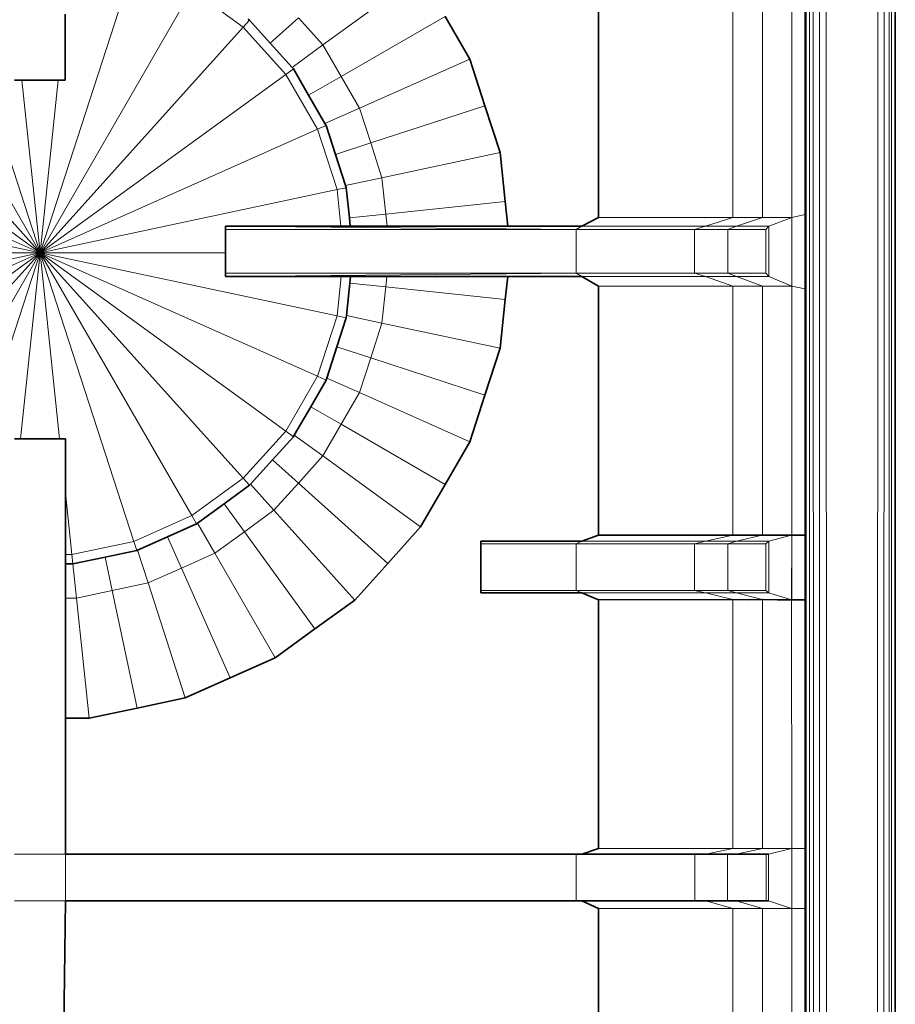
# Model space of a CAD drawing. Header units: inches. Extents: x 0 to 12.9, y 0 to 8.3.
# Tile 18 of 52: x 4.082 to 4.577, y 2.882 to 3.439. Entities that reach past the tile are written whole.
import ezdxf

# ---------------------------------------------------------------- set-up
doc = ezdxf.new("R2010")
doc.units = ezdxf.units.IN
doc.header["$MEASUREMENT"] = 0
doc.layers.add('Default', color=7, linetype='Continuous')

# ---------------------------------------------------------------- blocks, each defined once
blk = doc.blocks.new('MODEL_2')
at = {"lineweight": 0}
for p, q in [((4.56741, 3.7984), (4.56711, 1.96527)), ((4.56711, 1.96527), (4.56741, 3.7984)), ((4.57083, 1.96527), (4.57098, 3.79857)), ((4.57098, 3.79857), (4.57083, 1.96527)), ((4.57387, 1.96527), (4.5739, 3.7987)), ((4.5739, 3.7987), (4.57387, 1.96527)), ((4.57523, 1.96527), (4.57523, 3.79873)), ((4.57523, 3.79873), (4.57523, 1.96527)), ((4.57731, 3.79873), (4.57731, 1.96527)), ((4.5385, 2.27129), (4.53819, 3.76644)), ((4.53819, 3.76644), (4.5385, 2.27129)), ((4.5344, 3.75911), (4.5344, 2.27549)), ((4.5344, 2.27549), (4.5344, 3.75911)), ((4.52685, 2.28447), (4.52691, 3.75171)), ((4.52691, 3.75171), (4.52685, 2.28447)), ((4.52876, 3.75171), (4.52883, 2.28181)), ((4.52883, 2.28181), (4.52876, 3.75171)), ((4.5309, 3.75364), (4.53099, 2.2792)), ((4.53099, 2.2792), (4.5309, 3.75364)), ((4.04039, 3.47054), (4.09347, 3.30719)), ((4.09347, 3.30719), (4.04039, 3.47054)), ((4.14654, 3.47054), (4.09347, 3.30719)), ((4.09347, 3.30719), (4.14654, 3.47054)), ((4.40946, 3.47066), (4.40946, 3.32721)), ((4.40946, 3.32721), (4.40946, 3.47066)), ((4.48542, 3.32721), (4.48542, 3.47066)), ((4.48542, 3.47066), (4.48542, 3.32721)), ((4.5021, 3.32721), (4.5021, 3.47066)), ((4.5021, 3.47066), (4.5021, 3.32721)), ((4.51878, 3.32721), (4.51878, 3.47066)), ((4.51878, 3.47066), (4.51878, 3.32721)), ((4.52627, 3.32879), (4.52627, 3.47066)), ((4.52627, 3.47066), (4.52627, 3.32879)), ((4.25343, 3.42478), (4.30873, 3.46497)), ((4.30873, 3.46497), (4.25343, 3.42478)), ((4.0076, 3.45593), (4.09347, 3.30719)), ((4.09347, 3.30719), (4.0076, 3.45593)), ((4.17934, 3.45593), (4.09347, 3.30719)), ((4.09347, 3.30719), (4.17934, 3.45593)), ((4.17934, 3.45593), (4.20839, 3.43483)), ((4.20839, 3.43483), (4.17934, 3.45593)), ((4.10767, 3.44228), (4.10767, 3.40485)), ((4.10767, 3.40485), (4.10767, 3.44228)), ((4.21197, 3.43879), (4.20839, 3.43483)), ((4.20839, 3.43483), (4.21197, 3.43879)), ((4.21197, 3.43879), (4.2112, 3.43935)), ((4.2112, 3.43935), (4.21197, 3.43879)), ((4.22366, 3.4258), (4.21197, 3.43879)), ((4.21197, 3.43879), (4.22366, 3.4258)), ((4.2396, 3.44015), (4.22366, 3.4258)), ((4.22366, 3.4258), (4.2396, 3.44015)), ((4.2396, 3.44015), (4.25343, 3.42478)), ((4.25343, 3.42478), (4.2396, 3.44015)), ((4.26377, 3.40687), (4.32264, 3.44087)), ((4.32264, 3.44087), (4.26377, 3.40687)), ((4.33656, 3.41677), (4.32264, 3.44087)), ((4.32264, 3.44087), (4.33656, 3.41677)), ((3.97855, 3.43483), (4.09347, 3.30719)), ((4.09347, 3.30719), (3.97855, 3.43483)), ((4.20839, 3.43483), (4.09347, 3.30719)), ((4.09347, 3.30719), (4.20839, 3.43483)), ((4.20839, 3.43483), (4.23242, 3.40814)), ((4.23242, 3.40814), (4.20839, 3.43483)), ((4.23599, 3.41211), (4.22366, 3.4258)), ((4.22366, 3.4258), (4.23599, 3.41211)), ((4.25343, 3.42478), (4.23599, 3.41211)), ((4.23599, 3.41211), (4.25343, 3.42478)), ((4.25343, 3.42478), (4.26377, 3.40687)), ((4.26377, 3.40687), (4.25343, 3.42478)), ((4.27411, 3.38896), (4.33656, 3.41677)), ((4.33656, 3.41677), (4.27411, 3.38896)), ((4.34516, 3.39031), (4.33656, 3.41677)), ((4.33656, 3.41677), (4.34516, 3.39031)), ((4.23674, 3.41128), (4.23242, 3.40814)), ((4.23242, 3.40814), (4.23674, 3.41128)), ((4.23674, 3.41128), (4.23599, 3.41211)), ((4.23599, 3.41211), (4.23674, 3.41128)), ((4.2454, 3.39627), (4.23674, 3.41128)), ((4.23674, 3.41128), (4.2454, 3.39627)), ((3.95452, 3.40814), (4.09347, 3.30719)), ((4.09347, 3.30719), (3.95452, 3.40814)), ((4.08321, 3.40485), (4.07896, 3.40485)), ((4.07896, 3.40485), (4.08321, 3.40485)), ((4.10374, 3.40485), (4.08321, 3.40485)), ((4.08321, 3.40485), (4.09347, 3.30719)), ((4.09347, 3.30719), (4.08321, 3.40485)), ((4.08321, 3.40485), (4.10374, 3.40485)), ((4.23242, 3.40814), (4.09347, 3.30719)), ((4.09347, 3.30719), (4.23242, 3.40814)), ((4.10374, 3.40485), (4.09347, 3.30719)), ((4.09347, 3.30719), (4.10374, 3.40485)), ((4.10767, 3.40485), (4.10374, 3.40485)), ((4.10374, 3.40485), (4.10767, 3.40485)), ((4.23242, 3.40814), (4.25037, 3.37705)), ((4.25037, 3.37705), (4.23242, 3.40814)), ((4.26377, 3.40687), (4.2454, 3.39627)), ((4.2454, 3.39627), (4.26377, 3.40687)), ((4.26377, 3.40687), (4.27411, 3.38896)), ((4.27411, 3.38896), (4.26377, 3.40687)), ((4.25463, 3.38029), (4.2454, 3.39627)), ((4.2454, 3.39627), (4.25463, 3.38029)), ((4.27411, 3.38896), (4.25463, 3.38029)), ((4.25463, 3.38029), (4.27411, 3.38896)), ((4.27411, 3.38896), (4.2805, 3.3693)), ((4.2805, 3.3693), (4.27411, 3.38896)), ((4.2805, 3.3693), (4.34516, 3.39031)), ((4.34516, 3.39031), (4.2805, 3.3693)), ((4.35376, 3.36384), (4.34516, 3.39031)), ((4.34516, 3.39031), (4.35376, 3.36384)), ((3.93657, 3.37705), (4.09347, 3.30719)), ((4.09347, 3.30719), (3.93657, 3.37705)), ((4.25037, 3.37705), (4.09347, 3.30719)), ((4.09347, 3.30719), (4.25037, 3.37705)), ((4.25525, 3.37922), (4.25037, 3.37705)), ((4.25037, 3.37705), (4.25525, 3.37922)), ((4.25037, 3.37705), (4.26147, 3.3429)), ((4.26147, 3.3429), (4.25037, 3.37705)), ((4.25525, 3.37922), (4.25463, 3.38029)), ((4.25463, 3.38029), (4.25525, 3.37922)), ((4.26057, 3.36283), (4.25525, 3.37922)), ((4.25525, 3.37922), (4.26057, 3.36283)), ((4.2805, 3.3693), (4.26057, 3.36283)), ((4.26057, 3.36283), (4.2805, 3.3693)), ((4.2805, 3.3693), (4.28689, 3.34963)), ((4.28689, 3.34963), (4.2805, 3.3693)), ((4.26628, 3.34525), (4.26057, 3.36283)), ((4.26057, 3.36283), (4.26628, 3.34525)), ((4.28689, 3.34963), (4.35376, 3.36384)), ((4.35376, 3.36384), (4.28689, 3.34963)), ((4.35667, 3.33617), (4.35376, 3.36384)), ((4.35376, 3.36384), (4.35667, 3.33617)), ((4.28689, 3.34963), (4.26628, 3.34525)), ((4.26628, 3.34525), (4.28689, 3.34963)), ((4.28689, 3.34963), (4.28905, 3.32907)), ((4.28905, 3.32907), (4.28689, 3.34963)), ((3.92548, 3.3429), (4.09347, 3.30719)), ((4.09347, 3.30719), (3.92548, 3.3429)), ((4.09347, 3.30719), (4.26147, 3.3429)), ((4.26147, 3.3429), (4.09347, 3.30719)), ((4.26669, 3.34401), (4.26147, 3.3429)), ((4.26147, 3.3429), (4.26669, 3.34401)), ((4.26147, 3.3429), (4.26364, 3.32222)), ((4.26364, 3.32222), (4.26147, 3.3429)), ((4.26669, 3.34401), (4.26628, 3.34525)), ((4.26628, 3.34525), (4.26669, 3.34401)), ((4.26849, 3.32691), (4.26669, 3.34401)), ((4.26669, 3.34401), (4.26849, 3.32691)), ((4.28905, 3.32907), (4.35667, 3.33617)), ((4.35667, 3.33617), (4.28905, 3.32907)), ((4.35813, 3.32222), (4.35667, 3.33617)), ((4.35667, 3.33617), (4.35813, 3.32222)), ((4.28905, 3.32907), (4.26849, 3.32691)), ((4.26849, 3.32691), (4.28905, 3.32907)), ((4.26898, 3.32222), (4.26849, 3.32691)), ((4.26849, 3.32691), (4.26898, 3.32222)), ((4.28905, 3.32907), (4.28977, 3.32222)), ((4.28977, 3.32222), (4.28905, 3.32907)), ((4.40946, 3.32721), (4.40001, 3.32222)), ((4.40001, 3.32222), (4.40946, 3.32721)), ((4.40946, 3.32721), (4.48542, 3.32721)), ((4.48542, 3.32721), (4.40946, 3.32721)), ((4.47001, 3.32222), (4.48542, 3.32721)), ((4.48542, 3.32721), (4.47001, 3.32222)), ((4.48542, 3.32721), (4.5021, 3.32721)), ((4.5021, 3.32721), (4.48542, 3.32721)), ((4.48738, 3.32222), (4.5021, 3.32721)), ((4.5021, 3.32721), (4.48738, 3.32222)), ((4.51878, 3.32721), (4.5021, 3.32721)), ((4.5021, 3.32721), (4.51878, 3.32721)), ((4.51878, 3.32721), (4.50566, 3.32222)), ((4.50566, 3.32222), (4.51878, 3.32721)), ((4.52627, 3.32879), (4.51878, 3.32721)), ((4.51878, 3.32721), (4.52627, 3.32879)), ((4.51878, 3.28834), (4.51878, 3.32721)), ((4.51878, 3.32721), (4.51878, 3.28834)), ((4.52627, 3.28679), (4.52627, 3.32879)), ((4.52627, 3.32879), (4.52627, 3.28679)), ((4.39666, 3.32029), (4.19834, 3.32222)), ((4.19834, 3.32222), (4.26364, 3.32222)), ((4.26364, 3.32222), (4.19834, 3.32222)), ((4.19834, 3.32222), (4.19834, 3.32029)), ((4.19834, 3.32029), (4.19834, 3.32222)), ((4.19834, 3.32222), (4.39666, 3.32029)), ((4.26364, 3.32222), (4.26898, 3.32222)), ((4.26898, 3.32222), (4.26364, 3.32222)), ((4.28977, 3.32222), (4.26898, 3.32222)), ((4.26898, 3.32222), (4.28977, 3.32222)), ((4.35813, 3.32222), (4.28977, 3.32222)), ((4.28977, 3.32222), (4.35813, 3.32222)), ((4.40001, 3.32222), (4.35813, 3.32222)), ((4.35813, 3.32222), (4.40001, 3.32222)), ((4.39666, 3.32029), (4.40001, 3.32222)), ((4.40001, 3.32222), (4.39666, 3.32029)), ((4.40001, 3.32222), (4.47001, 3.32222)), ((4.47001, 3.32222), (4.40001, 3.32222)), ((4.46368, 3.32029), (4.47001, 3.32222)), ((4.47001, 3.32222), (4.46368, 3.32029)), ((4.48738, 3.32222), (4.47001, 3.32222)), ((4.47001, 3.32222), (4.48738, 3.32222)), ((4.48738, 3.32222), (4.4825, 3.32029)), ((4.4825, 3.32029), (4.48738, 3.32222)), ((4.50566, 3.32222), (4.48738, 3.32222)), ((4.48738, 3.32222), (4.50566, 3.32222)), ((4.50566, 3.32222), (4.50404, 3.32029)), ((4.50404, 3.32029), (4.50566, 3.32222)), ((4.50566, 3.29371), (4.50566, 3.32222)), ((4.50566, 3.32222), (4.50566, 3.29371)), ((4.19834, 3.32029), (4.19834, 3.30719)), ((4.39666, 3.32029), (4.19834, 3.32029)), ((4.19834, 3.32029), (4.39666, 3.32029)), ((4.19834, 3.30719), (4.19834, 3.32029)), ((4.46368, 3.32029), (4.39666, 3.32029)), ((4.39666, 3.32029), (4.39666, 3.29566)), ((4.39666, 3.29566), (4.39666, 3.32029)), ((4.39666, 3.32029), (4.46368, 3.32029)), ((4.4825, 3.32029), (4.46368, 3.32029)), ((4.46368, 3.32029), (4.4825, 3.32029)), ((4.46368, 3.29566), (4.46368, 3.32029)), ((4.46368, 3.32029), (4.46368, 3.29566)), ((4.50404, 3.32029), (4.4825, 3.32029)), ((4.4825, 3.32029), (4.4825, 3.29566)), ((4.4825, 3.32029), (4.50404, 3.32029)), ((4.4825, 3.29566), (4.4825, 3.32029)), ((4.50404, 3.29566), (4.50404, 3.32029)), ((4.50404, 3.32029), (4.50404, 3.29566)), ((3.92548, 3.27148), (4.09347, 3.30719)), ((4.09347, 3.30719), (3.92548, 3.27148)), ((3.93657, 3.23733), (4.09347, 3.30719)), ((4.09347, 3.30719), (3.93657, 3.23733)), ((3.95452, 3.20624), (4.09347, 3.30719)), ((4.09347, 3.30719), (3.95452, 3.20624)), ((3.97855, 3.17956), (4.09347, 3.30719)), ((4.09347, 3.30719), (3.97855, 3.17956)), ((3.98565, 3.30719), (4.09347, 3.30719)), ((4.09347, 3.30719), (3.98565, 3.30719)), ((4.0076, 3.15846), (4.09347, 3.30719)), ((4.09347, 3.30719), (4.0076, 3.15846)), ((4.04039, 3.14385), (4.09347, 3.30719)), ((4.09347, 3.30719), (4.04039, 3.14385)), ((4.08241, 3.20199), (4.09347, 3.30719)), ((4.09347, 3.30719), (4.08241, 3.20199)), ((4.10453, 3.20199), (4.09347, 3.30719)), ((4.09347, 3.30719), (4.14654, 3.14385)), ((4.14654, 3.14385), (4.09347, 3.30719)), ((4.09347, 3.30719), (4.17934, 3.15846)), ((4.17934, 3.15846), (4.09347, 3.30719)), ((4.09347, 3.30719), (4.20839, 3.17956)), ((4.20839, 3.17956), (4.09347, 3.30719)), ((4.09347, 3.30719), (4.23242, 3.20624)), ((4.23242, 3.20624), (4.09347, 3.30719)), ((4.09347, 3.30719), (4.25037, 3.23733)), ((4.25037, 3.23733), (4.09347, 3.30719)), ((4.09347, 3.30719), (4.26147, 3.27148)), ((4.26147, 3.27148), (4.09347, 3.30719)), ((4.09347, 3.30719), (4.19834, 3.30719)), ((4.19834, 3.30719), (4.09347, 3.30719)), ((4.09347, 3.30719), (4.10453, 3.20199)), ((4.19834, 3.30719), (4.19834, 3.29566)), ((4.19834, 3.29566), (4.19834, 3.30719)), ((4.19834, 3.29566), (4.19834, 3.29371)), ((4.39666, 3.29566), (4.19834, 3.29566)), ((4.19834, 3.29566), (4.39666, 3.29566)), ((4.39666, 3.29566), (4.19834, 3.29371)), ((4.19834, 3.29371), (4.19834, 3.29566)), ((4.19834, 3.29371), (4.39666, 3.29566)), ((4.19834, 3.29371), (4.2638, 3.29371)), ((4.2638, 3.29371), (4.19834, 3.29371)), ((4.2638, 3.29371), (4.26147, 3.27148)), ((4.26147, 3.27148), (4.2638, 3.29371)), ((4.2638, 3.29371), (4.26914, 3.29371)), ((4.26914, 3.29371), (4.2638, 3.29371)), ((4.26876, 3.29007), (4.26914, 3.29371)), ((4.26914, 3.29371), (4.26876, 3.29007)), ((4.26914, 3.29371), (4.28966, 3.29371)), ((4.28966, 3.29371), (4.26914, 3.29371)), ((4.28966, 3.29371), (4.28905, 3.28794)), ((4.28905, 3.28794), (4.28966, 3.29371)), ((4.28966, 3.29371), (4.35802, 3.29371)), ((4.35802, 3.29371), (4.28966, 3.29371)), ((4.35667, 3.28083), (4.35802, 3.29371)), ((4.35802, 3.29371), (4.35667, 3.28083)), ((4.35802, 3.29371), (4.40001, 3.29371)), ((4.40001, 3.29371), (4.35802, 3.29371)), ((4.40001, 3.29371), (4.39666, 3.29566)), ((4.39666, 3.29566), (4.46368, 3.29566)), ((4.46368, 3.29566), (4.39666, 3.29566)), ((4.39666, 3.29566), (4.40001, 3.29371)), ((4.40946, 3.28834), (4.40001, 3.29371)), ((4.40001, 3.29371), (4.47001, 3.29371)), ((4.47001, 3.29371), (4.40001, 3.29371)), ((4.40001, 3.29371), (4.40946, 3.28834)), ((4.4825, 3.29566), (4.46368, 3.29566)), ((4.46368, 3.29566), (4.4825, 3.29566)), ((4.47001, 3.29371), (4.46368, 3.29566)), ((4.46368, 3.29566), (4.47001, 3.29371)), ((4.48738, 3.29371), (4.47001, 3.29371)), ((4.47001, 3.29371), (4.48738, 3.29371)), ((4.48542, 3.28834), (4.47001, 3.29371)), ((4.47001, 3.29371), (4.48542, 3.28834)), ((4.4825, 3.29566), (4.48738, 3.29371)), ((4.48738, 3.29371), (4.4825, 3.29566)), ((4.4825, 3.29566), (4.50404, 3.29566)), ((4.50404, 3.29566), (4.4825, 3.29566)), ((4.48738, 3.29371), (4.5021, 3.28834)), ((4.5021, 3.28834), (4.48738, 3.29371)), ((4.48738, 3.29371), (4.50566, 3.29371)), ((4.50566, 3.29371), (4.48738, 3.29371)), ((4.50404, 3.29566), (4.50566, 3.29371)), ((4.50566, 3.29371), (4.50404, 3.29566)), ((4.50566, 3.29371), (4.51878, 3.28834)), ((4.51878, 3.28834), (4.50566, 3.29371)), ((4.26682, 3.27164), (4.26876, 3.29007)), ((4.26876, 3.29007), (4.26682, 3.27164)), ((4.26876, 3.29007), (4.28905, 3.28794)), ((4.28905, 3.28794), (4.26876, 3.29007)), ((4.28905, 3.28794), (4.28689, 3.26737)), ((4.28689, 3.26737), (4.28905, 3.28794)), ((4.28905, 3.28794), (4.35667, 3.28083)), ((4.35667, 3.28083), (4.28905, 3.28794)), ((4.40943, 3.14744), (4.40946, 3.28834)), ((4.40946, 3.28834), (4.40943, 3.14744)), ((4.48542, 3.28834), (4.40946, 3.28834)), ((4.40946, 3.28834), (4.48542, 3.28834)), ((4.5021, 3.28834), (4.48542, 3.28834)), ((4.48542, 3.28834), (4.5021, 3.28834)), ((4.48542, 3.14743), (4.48542, 3.28834)), ((4.48542, 3.28834), (4.48542, 3.14743)), ((4.51878, 3.28834), (4.5021, 3.28834)), ((4.5021, 3.28834), (4.5021, 3.14744)), ((4.5021, 3.14744), (4.5021, 3.28834)), ((4.5021, 3.28834), (4.51878, 3.28834)), ((4.52627, 3.28679), (4.51878, 3.28834)), ((4.51878, 3.28834), (4.51878, 3.14744)), ((4.51878, 3.28834), (4.52627, 3.28679)), ((4.51878, 3.14744), (4.51878, 3.28834)), ((4.52627, 3.14744), (4.52627, 3.28679)), ((4.52627, 3.28679), (4.52627, 3.14744)), ((4.35376, 3.25315), (4.35667, 3.28083)), ((4.35667, 3.28083), (4.35376, 3.25315)), ((4.26147, 3.27148), (4.25037, 3.23733)), ((4.25037, 3.23733), (4.26147, 3.27148)), ((4.26669, 3.27037), (4.26147, 3.27148)), ((4.26147, 3.27148), (4.26669, 3.27037)), ((4.26669, 3.27037), (4.26682, 3.27164)), ((4.26682, 3.27164), (4.26669, 3.27037)), ((4.26682, 3.27164), (4.28689, 3.26737)), ((4.28689, 3.26737), (4.26682, 3.27164)), ((4.26134, 3.25393), (4.26669, 3.27037)), ((4.26669, 3.27037), (4.26134, 3.25393)), ((4.28689, 3.26737), (4.2805, 3.2477)), ((4.2805, 3.2477), (4.28689, 3.26737)), ((4.28689, 3.26737), (4.35376, 3.25315)), ((4.35376, 3.25315), (4.28689, 3.26737)), ((4.25561, 3.23627), (4.26134, 3.25393)), ((4.26134, 3.25393), (4.25561, 3.23627)), ((4.26134, 3.25393), (4.2805, 3.2477)), ((4.2805, 3.2477), (4.26134, 3.25393)), ((4.34516, 3.2267), (4.35376, 3.25315)), ((4.35376, 3.25315), (4.34516, 3.2267)), ((4.2805, 3.2477), (4.27411, 3.22803)), ((4.27411, 3.22803), (4.2805, 3.2477)), ((4.2805, 3.2477), (4.34516, 3.2267)), ((4.34516, 3.2267), (4.2805, 3.2477)), ((4.25037, 3.23733), (4.23242, 3.20624)), ((4.23242, 3.20624), (4.25037, 3.23733)), ((4.25525, 3.23516), (4.25037, 3.23733)), ((4.25037, 3.23733), (4.25525, 3.23516)), ((4.24654, 3.22008), (4.25525, 3.23516)), ((4.25525, 3.23516), (4.24654, 3.22008)), ((4.25525, 3.23516), (4.25561, 3.23627)), ((4.25561, 3.23627), (4.25525, 3.23516)), ((4.25561, 3.23627), (4.27411, 3.22803)), ((4.27411, 3.22803), (4.25561, 3.23627)), ((4.27411, 3.22803), (4.26377, 3.21012)), ((4.26377, 3.21012), (4.27411, 3.22803)), ((4.27411, 3.22803), (4.33656, 3.20023)), ((4.33656, 3.20023), (4.27411, 3.22803)), ((4.33656, 3.20023), (4.34516, 3.2267)), ((4.34516, 3.2267), (4.33656, 3.20023)), ((4.23724, 3.20398), (4.24654, 3.22008)), ((4.24654, 3.22008), (4.23724, 3.20398)), ((4.24654, 3.22008), (4.26377, 3.21012)), ((4.26377, 3.21012), (4.24654, 3.22008)), ((4.26377, 3.21012), (4.25343, 3.19222)), ((4.25343, 3.19222), (4.26377, 3.21012)), ((4.26377, 3.21012), (4.32264, 3.17613)), ((4.32264, 3.17613), (4.26377, 3.21012)), ((4.23242, 3.20624), (4.20839, 3.17956)), ((4.20839, 3.17956), (4.23242, 3.20624)), ((4.23674, 3.2031), (4.23242, 3.20624)), ((4.23242, 3.20624), (4.23674, 3.2031)), ((4.23674, 3.2031), (4.23724, 3.20398)), ((4.23724, 3.20398), (4.23674, 3.2031)), ((4.23724, 3.20398), (4.25343, 3.19222)), ((4.25343, 3.19222), (4.23724, 3.20398)), ((4.08241, 3.20199), (4.07895, 3.20199)), ((4.07895, 3.20199), (4.08241, 3.20199)), ((4.10453, 3.20199), (4.08241, 3.20199)), ((4.08241, 3.20199), (4.10453, 3.20199)), ((4.10775, 3.20199), (4.10453, 3.20199)), ((4.10453, 3.20199), (4.10775, 3.20199)), ((4.10775, 3.17134), (4.10775, 3.20199)), ((4.10775, 3.20199), (4.10775, 3.17134)), ((4.22496, 3.19003), (4.23674, 3.2031)), ((4.23674, 3.2031), (4.22496, 3.19003)), ((4.32264, 3.17613), (4.33656, 3.20023)), ((4.33656, 3.20023), (4.32264, 3.17613)), ((4.21251, 3.17619), (4.22496, 3.19003)), ((4.22496, 3.19003), (4.21251, 3.17619)), ((4.22496, 3.19003), (4.2396, 3.17685)), ((4.2396, 3.17685), (4.22496, 3.19003)), ((4.25343, 3.19222), (4.2396, 3.17685)), ((4.2396, 3.17685), (4.25343, 3.19222)), ((4.25343, 3.19222), (4.30873, 3.15204)), ((4.30873, 3.15204), (4.25343, 3.19222)), ((4.20839, 3.17956), (4.17934, 3.15846)), ((4.17934, 3.15846), (4.20839, 3.17956)), ((4.21197, 3.17559), (4.20839, 3.17956)), ((4.20839, 3.17956), (4.21197, 3.17559)), ((4.21197, 3.17559), (4.21251, 3.17619)), ((4.21251, 3.17619), (4.21197, 3.17559)), ((4.22576, 3.16148), (4.21251, 3.17619)), ((4.21251, 3.17619), (4.22576, 3.16148)), ((4.22576, 3.16148), (4.2396, 3.17685)), ((4.2396, 3.17685), (4.22576, 3.16148)), ((4.2396, 3.17685), (4.29012, 3.13136)), ((4.29012, 3.13136), (4.2396, 3.17685)), ((4.30873, 3.15204), (4.32264, 3.17613)), ((4.32264, 3.17613), (4.30873, 3.15204)), ((4.10775, 3.13638), (4.10775, 3.17134)), ((4.10775, 3.17134), (4.11143, 3.13638)), ((4.11143, 3.13638), (4.10775, 3.17134)), ((4.10775, 3.17134), (4.10775, 3.13638)), ((4.19755, 3.16512), (4.21197, 3.17559)), ((4.21197, 3.17559), (4.19755, 3.16512)), ((4.18248, 3.15417), (4.19755, 3.16512)), ((4.19755, 3.16512), (4.18248, 3.15417)), ((4.20902, 3.14933), (4.19755, 3.16512)), ((4.19755, 3.16512), (4.20902, 3.14933)), ((4.22576, 3.16148), (4.20902, 3.14933)), ((4.20902, 3.14933), (4.22576, 3.16148)), ((4.2715, 3.11068), (4.22576, 3.16148)), ((4.22576, 3.16148), (4.2715, 3.11068)), ((4.17934, 3.15846), (4.14654, 3.14385)), ((4.14654, 3.14385), (4.17934, 3.15846)), ((4.16552, 3.14648), (4.18202, 3.15383)), ((4.18202, 3.15383), (4.16552, 3.14648)), ((4.18202, 3.15383), (4.17934, 3.15846)), ((4.17934, 3.15846), (4.18202, 3.15383)), ((4.18202, 3.15383), (4.18248, 3.15417)), ((4.18248, 3.15417), (4.18202, 3.15383)), ((4.1923, 3.13717), (4.18248, 3.15417)), ((4.18248, 3.15417), (4.1923, 3.13717)), ((4.20902, 3.14933), (4.1923, 3.13717)), ((4.1923, 3.13717), (4.20902, 3.14933)), ((4.20902, 3.14933), (4.24898, 3.09433)), ((4.24898, 3.09433), (4.20902, 3.14933)), ((4.29012, 3.13136), (4.30873, 3.15204)), ((4.30873, 3.15204), (4.29012, 3.13136)), ((4.14654, 3.14385), (4.11143, 3.13638)), ((4.11143, 3.13638), (4.14654, 3.14385)), ((4.14819, 3.13877), (4.14654, 3.14385)), ((4.14654, 3.14385), (4.14819, 3.13877)), ((4.14849, 3.1389), (4.16552, 3.14648)), ((4.16552, 3.14648), (4.14849, 3.1389)), ((4.1734, 3.12877), (4.16552, 3.14648)), ((4.16552, 3.14648), (4.1734, 3.12877)), ((4.40001, 3.14396), (4.34278, 3.14396)), ((4.34278, 3.14396), (4.34283, 3.14253)), ((4.34283, 3.14253), (4.34278, 3.14396)), ((4.34278, 3.14396), (4.40001, 3.14396)), ((4.34283, 3.14253), (4.34283, 3.11616)), ((4.34283, 3.11616), (4.34283, 3.14253)), ((4.34283, 3.14253), (4.39666, 3.14253)), ((4.39666, 3.14253), (4.34283, 3.14253)), ((4.40001, 3.14396), (4.39666, 3.14253)), ((4.39666, 3.14253), (4.40001, 3.14396)), ((4.39666, 3.14253), (4.39666, 3.11616)), ((4.46368, 3.14253), (4.39666, 3.14253)), ((4.39666, 3.11616), (4.39666, 3.14253)), ((4.39666, 3.14253), (4.46368, 3.14253)), ((4.40001, 3.14396), (4.40943, 3.14744)), ((4.40943, 3.14744), (4.40001, 3.14396)), ((4.47001, 3.14396), (4.40001, 3.14396)), ((4.40001, 3.14396), (4.47001, 3.14396)), ((4.48542, 3.14743), (4.40943, 3.14744)), ((4.40943, 3.14744), (4.48542, 3.14743)), ((4.46368, 3.14253), (4.47001, 3.14396)), ((4.47001, 3.14396), (4.46368, 3.14253)), ((4.4825, 3.14253), (4.46368, 3.14253)), ((4.46368, 3.14253), (4.4825, 3.14253)), ((4.46368, 3.11616), (4.46368, 3.14253)), ((4.46368, 3.14253), (4.46368, 3.11616)), ((4.47001, 3.14396), (4.48542, 3.14743)), ((4.48542, 3.14743), (4.47001, 3.14396)), ((4.48738, 3.14396), (4.47001, 3.14396)), ((4.47001, 3.14396), (4.48738, 3.14396)), ((4.48738, 3.14396), (4.4825, 3.14253)), ((4.4825, 3.14253), (4.48738, 3.14396)), ((4.50404, 3.14253), (4.4825, 3.14253)), ((4.4825, 3.14253), (4.4825, 3.11616)), ((4.4825, 3.11616), (4.4825, 3.14253)), ((4.4825, 3.14253), (4.50404, 3.14253)), ((4.49381, 3.14744), (4.48542, 3.14743)), ((4.48542, 3.14743), (4.49381, 3.14744)), ((4.50194, 3.1474), (4.48738, 3.14396)), ((4.48738, 3.14396), (4.50194, 3.1474)), ((4.50566, 3.14396), (4.48738, 3.14396)), ((4.48738, 3.14396), (4.50566, 3.14396)), ((4.50194, 3.1474), (4.49381, 3.14744)), ((4.49381, 3.14744), (4.50194, 3.1474)), ((4.5021, 3.14744), (4.50194, 3.1474)), ((4.50194, 3.1474), (4.5021, 3.14744)), ((4.5021, 3.14744), (4.51864, 3.14744)), ((4.51864, 3.14744), (4.5021, 3.14744)), ((4.50566, 3.14396), (4.50404, 3.14253)), ((4.50404, 3.14253), (4.50566, 3.14396)), ((4.50404, 3.14253), (4.50404, 3.11616)), ((4.50404, 3.11616), (4.50404, 3.14253)), ((4.51864, 3.14744), (4.50566, 3.14396)), ((4.50566, 3.14396), (4.51864, 3.14744)), ((4.50566, 3.11473), (4.50566, 3.14396)), ((4.50566, 3.14396), (4.50566, 3.11473)), ((4.51878, 3.14744), (4.51864, 3.14744)), ((4.51864, 3.14744), (4.51878, 3.14744)), ((4.51878, 3.14744), (4.51864, 3.11089)), ((4.51876, 3.11089), (4.51878, 3.14744)), ((4.51878, 3.14744), (4.52627, 3.14744)), ((4.52627, 3.14744), (4.51878, 3.14744)), ((4.52627, 3.11089), (4.52627, 3.14744)), ((4.52627, 3.14744), (4.52627, 3.11089)), ((4.13026, 3.13496), (4.14819, 3.13877)), ((4.14819, 3.13877), (4.13026, 3.13496)), ((4.14819, 3.13877), (4.14849, 3.1389)), ((4.14849, 3.1389), (4.14819, 3.13877)), ((4.15451, 3.12035), (4.14849, 3.1389)), ((4.14849, 3.1389), (4.15451, 3.12035)), ((4.1923, 3.13717), (4.1734, 3.12877)), ((4.1734, 3.12877), (4.1923, 3.13717)), ((4.1923, 3.13717), (4.22647, 3.07797)), ((4.22647, 3.07797), (4.1923, 3.13717)), ((4.11143, 3.13638), (4.10775, 3.13638)), ((4.10775, 3.13638), (4.10775, 3.13108)), ((4.11203, 3.13109), (4.11143, 3.13638)), ((4.11203, 3.13109), (4.13026, 3.13496)), ((4.13026, 3.13496), (4.11203, 3.13109)), ((4.13428, 3.11605), (4.13026, 3.13496)), ((4.13026, 3.13496), (4.13428, 3.11605)), ((4.2715, 3.11068), (4.29012, 3.13136)), ((4.29012, 3.13136), (4.2715, 3.11068)), ((4.10775, 3.13108), (4.11203, 3.13109)), ((4.10775, 3.11175), (4.10775, 3.13108)), ((4.10775, 3.13108), (4.10775, 3.11175)), ((4.11406, 3.11175), (4.11203, 3.13109)), ((4.11203, 3.13109), (4.11406, 3.11175)), ((4.1734, 3.12877), (4.15451, 3.12035)), ((4.15451, 3.12035), (4.1734, 3.12877)), ((4.1734, 3.12877), (4.20105, 3.06665)), ((4.20105, 3.06665), (4.1734, 3.12877)), ((4.15451, 3.12035), (4.13428, 3.11605)), ((4.13428, 3.11605), (4.15451, 3.12035)), ((4.15451, 3.12035), (4.17563, 3.05533)), ((4.17563, 3.05533), (4.15451, 3.12035)), ((4.13428, 3.11605), (4.11406, 3.11175)), ((4.11406, 3.11175), (4.13428, 3.11605)), ((4.13428, 3.11605), (4.14842, 3.04955)), ((4.14842, 3.04955), (4.13428, 3.11605)), ((4.34283, 3.11616), (4.34278, 3.11473)), ((4.34278, 3.11473), (4.34283, 3.11616)), ((4.34278, 3.11473), (4.40001, 3.11473)), ((4.40001, 3.11473), (4.34278, 3.11473)), ((4.39666, 3.11616), (4.34283, 3.11616)), ((4.34283, 3.11616), (4.39666, 3.11616)), ((4.39666, 3.11616), (4.40001, 3.11473)), ((4.46368, 3.11616), (4.39666, 3.11616)), ((4.39666, 3.11616), (4.46368, 3.11616)), ((4.40001, 3.11473), (4.39666, 3.11616)), ((4.40001, 3.11473), (4.40942, 3.11089)), ((4.47001, 3.11473), (4.40001, 3.11473)), ((4.40001, 3.11473), (4.47001, 3.11473)), ((4.40942, 3.11089), (4.40001, 3.11473)), ((4.4825, 3.11616), (4.46368, 3.11616)), ((4.46368, 3.11616), (4.4825, 3.11616)), ((4.47001, 3.11473), (4.46368, 3.11616)), ((4.46368, 3.11616), (4.47001, 3.11473)), ((4.48542, 3.11091), (4.47001, 3.11473)), ((4.47001, 3.11473), (4.48738, 3.11473)), ((4.48738, 3.11473), (4.47001, 3.11473)), ((4.47001, 3.11473), (4.48542, 3.11091)), ((4.50404, 3.11616), (4.4825, 3.11616)), ((4.4825, 3.11616), (4.48738, 3.11473)), ((4.48738, 3.11473), (4.4825, 3.11616)), ((4.4825, 3.11616), (4.50404, 3.11616)), ((4.50194, 3.11094), (4.48738, 3.11473)), ((4.48738, 3.11473), (4.50566, 3.11473)), ((4.48738, 3.11473), (4.50194, 3.11094)), ((4.50566, 3.11473), (4.48738, 3.11473)), ((4.50404, 3.11616), (4.50566, 3.11473)), ((4.50566, 3.11473), (4.50404, 3.11616)), ((4.50566, 3.11473), (4.51864, 3.11089)), ((4.51864, 3.11089), (4.50566, 3.11473)), ((4.11406, 3.11175), (4.10775, 3.11175)), ((4.10775, 3.11175), (4.11406, 3.11175)), ((4.10775, 3.04377), (4.10775, 3.11175)), ((4.10775, 3.11175), (4.10775, 3.04377)), ((4.11406, 3.11175), (4.1212, 3.04377)), ((4.1212, 3.04377), (4.11406, 3.11175)), ((4.24898, 3.09433), (4.2715, 3.11068)), ((4.2715, 3.11068), (4.24898, 3.09433)), ((4.40939, 2.97017), (4.40942, 3.11089)), ((4.40942, 3.11089), (4.40939, 2.97017)), ((4.40942, 3.11089), (4.48542, 3.11091)), ((4.48542, 3.11091), (4.40942, 3.11089)), ((4.48542, 2.97017), (4.48542, 3.11091)), ((4.48542, 3.11091), (4.49381, 3.11089)), ((4.49381, 3.11089), (4.48542, 3.11091)), ((4.48542, 3.11091), (4.48542, 2.97017)), ((4.49381, 3.11089), (4.50194, 3.11094)), ((4.50194, 3.11094), (4.49381, 3.11089)), ((4.50194, 3.11094), (4.50209, 3.11094)), ((4.50209, 3.11094), (4.50194, 3.11094)), ((4.50209, 3.11094), (4.50209, 2.97017)), ((4.51058, 3.11089), (4.50209, 3.11094)), ((4.50209, 3.11094), (4.51058, 3.11089)), ((4.50209, 2.97017), (4.50209, 3.11094)), ((4.51864, 3.11089), (4.51058, 3.11089)), ((4.51058, 3.11089), (4.51864, 3.11089)), ((4.51864, 3.11089), (4.51875, 2.97017)), ((4.51875, 2.97017), (4.51864, 3.11089)), ((4.51864, 3.11089), (4.51876, 3.11089)), ((4.51876, 3.11089), (4.52627, 3.11089)), ((4.52627, 3.11089), (4.51876, 3.11089)), ((4.52627, 2.97017), (4.52627, 3.11089)), ((4.52627, 3.11089), (4.52627, 2.97017)), ((4.22647, 3.07797), (4.24898, 3.09433)), ((4.24898, 3.09433), (4.22647, 3.07797)), ((4.20105, 3.06665), (4.22647, 3.07797)), ((4.22647, 3.07797), (4.20105, 3.06665)), ((4.17563, 3.05533), (4.20105, 3.06665)), ((4.20105, 3.06665), (4.17563, 3.05533)), ((4.14842, 3.04955), (4.17563, 3.05533)), ((4.17563, 3.05533), (4.14842, 3.04955)), ((4.1212, 3.04377), (4.14842, 3.04955)), ((4.14842, 3.04955), (4.1212, 3.04377)), ((4.10775, 2.96692), (4.10775, 3.04377)), ((4.10775, 3.04377), (4.1212, 3.04377)), ((4.1212, 3.04377), (4.10775, 3.04377)), ((4.10775, 3.04377), (4.10775, 2.96692)), ((4.40939, 2.97017), (4.40002, 2.96692)), ((4.40002, 2.96692), (4.40939, 2.97017)), ((4.48542, 2.97017), (4.40939, 2.97017)), ((4.40939, 2.97017), (4.48542, 2.97017)), ((4.47019, 2.96692), (4.48542, 2.97017)), ((4.48542, 2.97017), (4.47019, 2.96692)), ((4.48542, 2.97017), (4.50209, 2.97017)), ((4.50209, 2.97017), (4.48542, 2.97017)), ((4.50209, 2.97017), (4.48723, 2.96692)), ((4.48723, 2.96692), (4.50209, 2.97017)), ((4.51861, 2.97017), (4.50209, 2.97017)), ((4.50209, 2.97017), (4.51861, 2.97017)), ((4.50565, 2.96692), (4.51861, 2.97017)), ((4.51861, 2.97017), (4.50565, 2.96692)), ((4.51875, 2.97017), (4.51861, 2.97017)), ((4.51861, 2.97017), (4.51875, 2.97017)), ((4.51875, 2.97017), (4.51875, 2.93623)), ((4.51875, 2.93623), (4.51875, 2.97017)), ((4.51875, 2.97017), (4.52627, 2.97017)), ((4.52627, 2.97017), (4.51875, 2.97017)), ((4.52624, 2.93623), (4.52627, 2.97017)), ((4.52627, 2.97017), (4.52624, 2.93623)), ((4.07895, 2.96692), (4.10775, 2.96692)), ((4.10775, 2.96692), (4.07895, 2.96692)), ((4.39667, 2.96692), (4.10775, 2.96692)), ((4.10775, 2.9405), (4.10775, 2.96692)), ((4.10775, 2.96692), (4.39667, 2.96692)), ((4.10775, 2.96692), (4.10775, 2.9405)), ((4.40002, 2.96692), (4.39667, 2.96692)), ((4.39667, 2.9405), (4.39667, 2.96692)), ((4.39667, 2.96692), (4.40002, 2.96692)), ((4.39667, 2.96692), (4.39667, 2.9405)), ((4.46384, 2.96692), (4.40002, 2.96692)), ((4.40002, 2.96692), (4.46384, 2.96692)), ((4.47019, 2.96692), (4.46384, 2.96692)), ((4.46384, 2.9405), (4.46384, 2.96692)), ((4.46384, 2.96692), (4.47019, 2.96692)), ((4.46384, 2.96692), (4.46384, 2.9405)), ((4.48234, 2.96692), (4.47019, 2.96692)), ((4.47019, 2.96692), (4.48234, 2.96692)), ((4.48234, 2.9405), (4.48234, 2.96692)), ((4.48234, 2.96692), (4.48723, 2.96692)), ((4.48723, 2.96692), (4.48234, 2.96692)), ((4.48234, 2.96692), (4.48234, 2.9405)), ((4.48723, 2.96692), (4.50418, 2.96692)), ((4.50418, 2.96692), (4.48723, 2.96692)), ((4.50418, 2.96692), (4.50418, 2.9405)), ((4.50418, 2.9405), (4.50418, 2.96692)), ((4.50418, 2.96692), (4.50565, 2.96692)), ((4.50565, 2.96692), (4.50418, 2.96692)), ((4.50565, 2.9405), (4.50565, 2.96692)), ((4.50565, 2.96692), (4.50565, 2.9405)), ((4.10775, 2.9405), (4.07895, 2.9405)), ((4.07895, 2.9405), (4.10775, 2.9405)), ((4.10584, 2.78464), (4.10775, 2.9405)), ((4.10775, 2.9405), (4.10584, 2.78464)), ((4.10775, 2.9405), (4.39667, 2.9405)), ((4.39667, 2.9405), (4.10775, 2.9405)), ((4.39667, 2.9405), (4.40002, 2.9405)), ((4.40002, 2.9405), (4.39667, 2.9405)), ((4.40002, 2.9405), (4.40939, 2.93623)), ((4.40939, 2.93623), (4.40002, 2.9405)), ((4.40002, 2.9405), (4.46384, 2.9405)), ((4.46384, 2.9405), (4.40002, 2.9405)), ((4.40939, 2.93623), (4.40939, 2.79358)), ((4.48542, 2.93623), (4.40939, 2.93623)), ((4.40939, 2.79358), (4.40939, 2.93623)), ((4.40939, 2.93623), (4.48542, 2.93623)), ((4.46384, 2.9405), (4.47019, 2.9405)), ((4.47019, 2.9405), (4.46384, 2.9405)), ((4.48542, 2.93623), (4.47019, 2.9405)), ((4.47019, 2.9405), (4.48234, 2.9405)), ((4.47019, 2.9405), (4.48542, 2.93623)), ((4.48234, 2.9405), (4.47019, 2.9405)), ((4.48234, 2.9405), (4.48723, 2.9405)), ((4.48723, 2.9405), (4.48234, 2.9405)), ((4.48542, 2.79358), (4.48542, 2.93623)), ((4.48542, 2.93623), (4.50209, 2.93623)), ((4.50209, 2.93623), (4.48542, 2.93623)), ((4.48542, 2.93623), (4.48542, 2.79358)), ((4.48723, 2.9405), (4.50209, 2.93623)), ((4.50209, 2.93623), (4.48723, 2.9405)), ((4.48723, 2.9405), (4.50418, 2.9405)), ((4.50418, 2.9405), (4.48723, 2.9405)), ((4.50209, 2.93623), (4.50209, 2.79358)), ((4.51861, 2.93623), (4.50209, 2.93623)), ((4.50209, 2.79358), (4.50209, 2.93623)), ((4.50209, 2.93623), (4.51861, 2.93623)), ((4.50418, 2.9405), (4.50565, 2.9405)), ((4.50565, 2.9405), (4.50418, 2.9405)), ((4.50565, 2.9405), (4.51861, 2.93623)), ((4.51861, 2.93623), (4.50565, 2.9405)), ((4.51875, 2.93623), (4.51861, 2.93623)), ((4.51861, 2.93623), (4.51875, 2.93623)), ((4.51875, 2.93623), (4.51875, 2.79358)), ((4.51875, 2.79358), (4.51875, 2.93623)), ((4.51875, 2.93623), (4.52624, 2.93623)), ((4.52624, 2.93623), (4.51875, 2.93623)), ((4.52624, 2.79358), (4.52624, 2.93623)), ((4.52624, 2.93623), (4.52624, 2.79358))]:
    blk.add_line(p, q, dxfattribs=at).dxf.unprotected_set("ltscale", 0)
at = {"lineweight": 35}
for p, q in [((4.57731, 3.79873), (4.57731, 1.96527)), ((4.40946, 3.32721), (4.40946, 3.47066)), ((4.52627, 3.47066), (4.52627, 3.32879)), ((4.10767, 3.44228), (4.10767, 3.40485)), ((4.21197, 3.43879), (4.2112, 3.43935)), ((4.22366, 3.4258), (4.21197, 3.43879)), ((4.32264, 3.44087), (4.33656, 3.41677)), ((4.23599, 3.41211), (4.22366, 3.4258)), ((4.33656, 3.41677), (4.34516, 3.39031)), ((4.23674, 3.41128), (4.23599, 3.41211)), ((4.2454, 3.39627), (4.23674, 3.41128)), ((4.08321, 3.40485), (4.07896, 3.40485)), ((4.10374, 3.40485), (4.08321, 3.40485)), ((4.10767, 3.40485), (4.10374, 3.40485)), ((4.25463, 3.38029), (4.2454, 3.39627)), ((4.34516, 3.39031), (4.35376, 3.36384)), ((4.25525, 3.37922), (4.25463, 3.38029)), ((4.26057, 3.36283), (4.25525, 3.37922)), ((4.26628, 3.34525), (4.26057, 3.36283)), ((4.35376, 3.36384), (4.35667, 3.33617)), ((4.26669, 3.34401), (4.26628, 3.34525)), ((4.26849, 3.32691), (4.26669, 3.34401)), ((4.35667, 3.33617), (4.35813, 3.32222)), ((4.26898, 3.32222), (4.26849, 3.32691)), ((4.40946, 3.32721), (4.40001, 3.32222)), ((4.52627, 3.32879), (4.52627, 3.28679)), ((4.19834, 3.32029), (4.19834, 3.32222)), ((4.19834, 3.32222), (4.26364, 3.32222)), ((4.26364, 3.32222), (4.26898, 3.32222)), ((4.26898, 3.32222), (4.28977, 3.32222)), ((4.28977, 3.32222), (4.35813, 3.32222)), ((4.35813, 3.32222), (4.40001, 3.32222)), ((4.19834, 3.30719), (4.19834, 3.32029)), ((4.19834, 3.29566), (4.19834, 3.30719)), ((4.19834, 3.29566), (4.19834, 3.29371)), ((4.2638, 3.29371), (4.19834, 3.29371)), ((4.26914, 3.29371), (4.2638, 3.29371)), ((4.26876, 3.29007), (4.26914, 3.29371)), ((4.28966, 3.29371), (4.26914, 3.29371)), ((4.35802, 3.29371), (4.28966, 3.29371)), ((4.35802, 3.29371), (4.35667, 3.28083)), ((4.40001, 3.29371), (4.35802, 3.29371)), ((4.40001, 3.29371), (4.40946, 3.28834)), ((4.26682, 3.27164), (4.26876, 3.29007)), ((4.40946, 3.28834), (4.40943, 3.14744)), ((4.52627, 3.14744), (4.52627, 3.28679)), ((4.35667, 3.28083), (4.35376, 3.25315)), ((4.26669, 3.27037), (4.26682, 3.27164)), ((4.26134, 3.25393), (4.26669, 3.27037)), ((4.25561, 3.23627), (4.26134, 3.25393)), ((4.35376, 3.25315), (4.34516, 3.2267)), ((4.24654, 3.22008), (4.25525, 3.23516)), ((4.25525, 3.23516), (4.25561, 3.23627)), ((4.34516, 3.2267), (4.33656, 3.20023)), ((4.23724, 3.20398), (4.24654, 3.22008)), ((4.23674, 3.2031), (4.23724, 3.20398)), ((4.08241, 3.20199), (4.07895, 3.20199)), ((4.10453, 3.20199), (4.08241, 3.20199)), ((4.10775, 3.20199), (4.10453, 3.20199)), ((4.10775, 3.20199), (4.10775, 3.17134)), ((4.22496, 3.19003), (4.23674, 3.2031)), ((4.33656, 3.20023), (4.32264, 3.17613)), ((4.21251, 3.17619), (4.22496, 3.19003)), ((4.21197, 3.17559), (4.21251, 3.17619)), ((4.32264, 3.17613), (4.30873, 3.15204)), ((4.10775, 3.17134), (4.10775, 3.13638)), ((4.19755, 3.16512), (4.21197, 3.17559)), ((4.18248, 3.15417), (4.19755, 3.16512)), ((4.16552, 3.14648), (4.18202, 3.15383)), ((4.18202, 3.15383), (4.18248, 3.15417)), ((4.30873, 3.15204), (4.29012, 3.13136)), ((4.14849, 3.1389), (4.16552, 3.14648)), ((4.34278, 3.14396), (4.34283, 3.14253)), ((4.40001, 3.14396), (4.34278, 3.14396)), ((4.34283, 3.14253), (4.34283, 3.11616)), ((4.40943, 3.14744), (4.40001, 3.14396)), ((4.40943, 3.14744), (4.48542, 3.14743)), ((4.48542, 3.14743), (4.49381, 3.14744)), ((4.49381, 3.14744), (4.50194, 3.1474)), ((4.50194, 3.1474), (4.5021, 3.14744)), ((4.5021, 3.14744), (4.51864, 3.14744)), ((4.51864, 3.14744), (4.51878, 3.14744)), ((4.51878, 3.14744), (4.52627, 3.14744)), ((4.52627, 3.14744), (4.52627, 3.11089)), ((4.13026, 3.13496), (4.14819, 3.13877)), ((4.14819, 3.13877), (4.14849, 3.1389)), ((4.10775, 3.13638), (4.10775, 3.13108)), ((4.11203, 3.13109), (4.13026, 3.13496)), ((4.29012, 3.13136), (4.2715, 3.11068)), ((4.10775, 3.13108), (4.11203, 3.13109)), ((4.10775, 3.13108), (4.10775, 3.11175)), ((4.34283, 3.11616), (4.34278, 3.11473)), ((4.34278, 3.11473), (4.40001, 3.11473)), ((4.40942, 3.11089), (4.40001, 3.11473)), ((4.10775, 3.11175), (4.10775, 3.04377)), ((4.2715, 3.11068), (4.24898, 3.09433)), ((4.40942, 3.11089), (4.40939, 2.97017)), ((4.48542, 3.11091), (4.40942, 3.11089)), ((4.48542, 3.11091), (4.49381, 3.11089)), ((4.49381, 3.11089), (4.50194, 3.11094)), ((4.50194, 3.11094), (4.50209, 3.11094)), ((4.50209, 3.11094), (4.51058, 3.11089)), ((4.51058, 3.11089), (4.51864, 3.11089)), ((4.51864, 3.11089), (4.51876, 3.11089)), ((4.52627, 3.11089), (4.51876, 3.11089)), ((4.52627, 2.97017), (4.52627, 3.11089)), ((4.24898, 3.09433), (4.22647, 3.07797)), ((4.22647, 3.07797), (4.20105, 3.06665)), ((4.20105, 3.06665), (4.17563, 3.05533)), ((4.17563, 3.05533), (4.14842, 3.04955)), ((4.14842, 3.04955), (4.1212, 3.04377)), ((4.1212, 3.04377), (4.10775, 3.04377)), ((4.10775, 3.04377), (4.10775, 2.96692)), ((4.40002, 2.96692), (4.40939, 2.97017)), ((4.52627, 2.97017), (4.52624, 2.93623)), ((4.10775, 2.96692), (4.39667, 2.96692)), ((4.39667, 2.96692), (4.40002, 2.96692)), ((4.40002, 2.96692), (4.46384, 2.96692)), ((4.47019, 2.96692), (4.46384, 2.96692)), ((4.48234, 2.96692), (4.47019, 2.96692)), ((4.48723, 2.96692), (4.48234, 2.96692)), ((4.50418, 2.96692), (4.48723, 2.96692)), ((4.50565, 2.96692), (4.50418, 2.96692)), ((4.10584, 2.78464), (4.10775, 2.9405)), ((4.39667, 2.9405), (4.10775, 2.9405)), ((4.40002, 2.9405), (4.39667, 2.9405)), ((4.40939, 2.93623), (4.40002, 2.9405)), ((4.46384, 2.9405), (4.40002, 2.9405)), ((4.40939, 2.93623), (4.40939, 2.79358)), ((4.46384, 2.9405), (4.47019, 2.9405)), ((4.47019, 2.9405), (4.48234, 2.9405)), ((4.48234, 2.9405), (4.48723, 2.9405)), ((4.48723, 2.9405), (4.50418, 2.9405)), ((4.50418, 2.9405), (4.50565, 2.9405)), ((4.52624, 2.93623), (4.52624, 2.79358))]:
    blk.add_line(p, q, dxfattribs=at)
blk = doc.blocks.new('Page 1')
at = {"layer": 'Default'}
blk.add_blockref('MODEL_2', (0, 0), dxfattribs=at)

msp = doc.modelspace()

# ---------------------------------------------------------------- block references
msp.add_blockref('Page 1', (0, 0))

doc.saveas('drawing.dxf')
